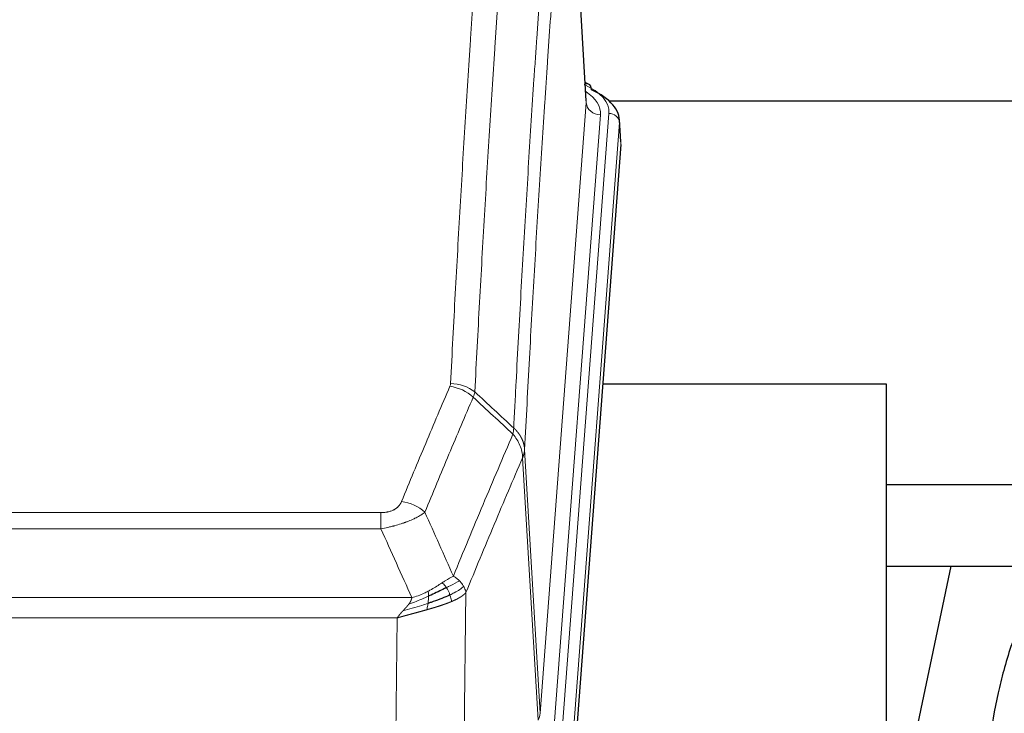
# Model space of a CAD drawing. Header units: inches. Extents: x 0 to 23760, y -13 to 16800.
# Tile 92 of 223: x 3918 to 4197, y 14300 to 14497. Entities that reach past the tile are written whole.
import ezdxf

# ---------------------------------------------------------------- set-up
doc = ezdxf.new("R2010")
doc.units = ezdxf.units.IN
doc.layers.add('254', color=7, linetype='Continuous', true_color=0xffffff)

msp = doc.modelspace()

# ---------------------------------------------------------------- linework, layer by layer
at = {"layer": '254', "color": 2, "linetype": 'Continuous', "lineweight": 25}
for p, q in [((4078.507, 14473.777), (4073.256, 14560.414)), ((4079.139, 14478.484), (4078.195, 14478.92)), ((4224.236, 14473.651), (4085.049, 14473.651)), ((4088.267, 14462.144), (4087.886, 14468.427)), ((4088.261, 14461.361), (4075.143, 14287.907)), ((4163.399, 14393.597), (4083.13, 14393.597)), ((4163.399, 14204.795), (4163.399, 14393.597)), ((4224.236, 14365.047), (4163.395, 14365.047)), ((4181.625, 14342.108), (4163.399, 14255.622)), ((4163.402, 14342.109), (4233.835, 14342.109))]:
    msp.add_line(p, q, dxfattribs=at)
at = {"layer": '254', "color": 110, "linetype": 'Continuous', "lineweight": 13}
for p, q in [((4078.502, 14473.202), (4073.255, 14559.791)), ((4065.436, 14300.429), (4078.502, 14473.202)), ((4082.494, 14469.775), (4069.428, 14297.002)), ((4071.775, 14296.85), (4084.886, 14470.21)), ((4087.88, 14467.64), (4074.769, 14294.28)), ((4088.261, 14461.361), (4087.88, 14467.64)), ((4061.059, 14375.105), (4065.436, 14300.429)), ((4064.855, 14298.52), (4060.503, 14372.772)), ((3815.067, 14357.224), (4020.41, 14357.224)), ((4020.41, 14352.661), (4020.41, 14357.224)), ((4020.41, 14352.661), (3815.067, 14352.661)), ((4044.461, 14334.627), (4043.503, 14258.977)), ((3806.336, 14333.181), (4029.141, 14333.181)), ((4025.029, 14327.437), (3810.449, 14327.437)), ((4024.06, 14250.942), (4025.029, 14327.437))]:
    msp.add_line(p, q, dxfattribs=at)
for centre, major_axis, ratio, start_param, end_param in [((4060.867, 14470.584), (24.034, 0.016), 0.461198, 6.2480186, 7.0671317), ((4077.881, 14475.761), (1.258, 2.724), 0.6272114, 6.2831797, 6.7581181), ((4058.475, 14470.149), (24.034, 0.016), 0.461198, 6.2480186, 6.8801307), ((4082.494, 14473.323), (3.989, -0.302), 0.8864705, 3.2608937, 4.7793301), ((4084.886, 14467.549), (2.991, -0.226), 0.8864705, 0.119301, 1.6377375), ((4039.918, 14384.685), (-9.188, 3.948), 0.8056434, 4.2999866, 5.045624), ((4040.106, 14385.476), (-9.987, 0.512), 0.8285973, 3.9974013, 4.7548106), ((4026.257, 14352.223), (9.245, -3.812), 0.7933159, 1.14397, 1.886928), ((4045.41, 14300.941), (-20.038, 0.241), 0.4621297, 2.903225, 3.1123764)]:
    msp.add_ellipse(centre, major_axis=major_axis, ratio=ratio, start_param=start_param, end_param=end_param, dxfattribs=at)
at = {"layer": '254', "color": 2, "linetype": 'Continuous', "lineweight": 25}
for centre, major_axis, ratio, start_param, end_param in [((4077.881, 14475.761), (1.258, 2.724), 0.6272114, 5.3993548, 6.2831797), ((4060.867, 14467.923), (27.03, 0.194), 0.4633579, 6.2451225, 7.0642357)]:
    msp.add_ellipse(centre, major_axis=major_axis, ratio=ratio, start_param=start_param, end_param=end_param, dxfattribs=at)
at = {"layer": '254', "color": 110, "linetype": 'Continuous', "lineweight": 13}
for points, knots in [([(4040.106, 14393.766), (4040.543, 14402.344), (4041.434, 14419.263), (4042.354, 14435.705), (4043.056, 14447.858), (4043.292, 14451.879), (4043.768, 14459.862), (4044.008, 14463.824), (4044.733, 14475.619), (4045.225, 14483.36), (4045.848, 14492.885), (4045.973, 14494.782), (4046.225, 14498.56), (4046.603, 14504.205), (4046.985, 14509.779), (4047.756, 14520.833), (4048.798, 14535.323), (4050.406, 14556.307), (4051.507, 14569.797), (4052.064, 14576.417)], [0, 0, 0, 0, 0.125, 0.25, 0.25, 0.3125, 0.3125, 0.375, 0.375, 0.5, 0.5, 0.53125, 0.53125, 0.5625, 0.625, 0.625, 0.75, 0.875, 1, 1, 1, 1]), ([(4058.947, 14573.828), (4058.389, 14567.215), (4057.287, 14553.741), (4055.677, 14532.78), (4054.634, 14518.308), (4053.862, 14507.266), (4053.479, 14501.699), (4053.1, 14496.061), (4052.849, 14492.287), (4052.723, 14490.392), (4052.099, 14480.879), (4051.607, 14473.146), (4050.881, 14461.365), (4050.641, 14457.408), (4050.164, 14449.434), (4049.928, 14445.418), (4049.225, 14433.279), (4048.303, 14416.857), (4047.412, 14399.958), (4046.973, 14391.389)], [0, 0, 0, 0, 0.125, 0.25, 0.375, 0.375, 0.4375, 0.46875, 0.46875, 0.5, 0.5, 0.625, 0.625, 0.6875, 0.6875, 0.75, 0.75, 0.875, 1, 1, 1, 1]), ([(4057.97, 14381.167), (4058.026, 14382.257), (4058.082, 14383.346), (4058.194, 14385.519), (4058.362, 14388.772), (4058.758, 14396.322), (4059.101, 14402.723), (4059.795, 14415.433), (4060.735, 14432.131), (4062.193, 14456.432), (4063.198, 14472.136), (4063.772, 14480.83), (4063.835, 14481.794), (4063.963, 14483.719), (4064.156, 14486.599), (4064.607, 14493.277), (4064.999, 14498.93), (4065.327, 14503.6), (4065.393, 14504.533), (4065.525, 14506.393), (4065.723, 14509.177), (4066.189, 14515.63), (4066.591, 14521.089), (4067.403, 14531.908), (4068.5, 14546.073), (4069.628, 14559.716), (4070.199, 14566.407)], [0, 0, 0, 0, 0.015625, 0.015625, 0.03125, 0.0625, 0.125, 0.125, 0.25, 0.375, 0.5, 0.5, 0.515625, 0.515625, 0.53125, 0.5625, 0.625, 0.625, 0.640625, 0.640625, 0.65625, 0.6875, 0.75, 0.75, 0.875, 1, 1, 1, 1]), ([(4073.255, 14559.791), (4072.685, 14553.119), (4071.56, 14539.513), (4070.466, 14525.388), (4069.657, 14514.6), (4069.255, 14509.157), (4068.791, 14502.723), (4068.594, 14499.947), (4068.462, 14498.092), (4068.396, 14497.162), (4068.069, 14492.506), (4067.678, 14486.87), (4067.228, 14480.211), (4067.036, 14477.339), (4066.908, 14475.421), (4066.845, 14474.46), (4066.272, 14465.792), (4065.271, 14450.135), (4063.816, 14425.908), (4062.41, 14400.94), (4061.504, 14383.8), (4061.059, 14375.105)], [0, 0, 0, 0, 0.125, 0.25, 0.25, 0.3125, 0.34375, 0.359375, 0.359375, 0.375, 0.375, 0.4375, 0.46875, 0.484375, 0.484375, 0.5, 0.5, 0.625, 0.75, 0.875, 1, 1, 1, 1]), ([(4026.257, 14360.379), (4027.391, 14363.14), (4028.526, 14365.89), (4030.799, 14371.368), (4031.936, 14374.095), (4035.351, 14382.243), (4037.633, 14387.63), (4039.918, 14392.971)], [0, 0, 0, 0, 0.25, 0.25, 0.5, 0.5, 1, 1, 1, 1]), ([(4040.106, 14393.766), (4040.099, 14393.631), (4040.08, 14393.498), (4040.018, 14393.233), (4039.974, 14393.102), (4039.918, 14392.971)], [0, 0, 0, 0, 0.5, 0.5, 1, 1, 1, 1]), ([(4046.515, 14389.884), (4044.226, 14384.548), (4041.942, 14379.166), (4038.523, 14371.025), (4037.384, 14368.3), (4035.109, 14362.827), (4033.972, 14360.08), (4032.837, 14357.321)], [0, 0, 0, 0, 0.5, 0.5, 0.75, 0.75, 1, 1, 1, 1]), ([(4040.904, 14339.273), (4042.302, 14342.688), (4043.701, 14346.086), (4046.504, 14352.847), (4047.907, 14356.211), (4052.12, 14366.251), (4054.936, 14372.875), (4057.758, 14379.43)], [0, 0, 0, 0, 0.25, 0.25, 0.5, 0.5, 1, 1, 1, 1]), ([(4057.97, 14381.167), (4057.949, 14380.904), (4057.934, 14380.616), (4057.876, 14380.026), (4057.833, 14379.724), (4057.758, 14379.43)], [0, 0, 0, 0, 0.5, 0.5, 1, 1, 1, 1]), ([(4057.758, 14379.43), (4058.167, 14378.947), (4058.54, 14378.436), (4059.198, 14377.373), (4059.483, 14376.82), (4059.955, 14375.688), (4060.141, 14375.109), (4060.404, 14373.943), (4060.482, 14373.355), (4060.503, 14372.772)], [0, 0, 0, 0, 0.25, 0.25, 0.5, 0.5, 0.75, 0.75, 1, 1, 1, 1]), ([(4057.97, 14381.167), (4057.983, 14381.156), (4058.008, 14381.133), (4058.046, 14381.099), (4058.084, 14381.064), (4058.122, 14381.028), (4058.161, 14380.992), (4058.199, 14380.956), (4058.238, 14380.919), (4058.276, 14380.882), (4058.315, 14380.844), (4058.354, 14380.806), (4058.393, 14380.767), (4058.432, 14380.728), (4058.471, 14380.689), (4058.51, 14380.648), (4058.549, 14380.608), (4058.588, 14380.567), (4058.627, 14380.525), (4058.666, 14380.483), (4058.705, 14380.441), (4058.745, 14380.398), (4058.784, 14380.354), (4058.823, 14380.31), (4058.862, 14380.265), (4058.902, 14380.22), (4058.941, 14380.175), (4058.98, 14380.129), (4059.019, 14380.082), (4059.058, 14380.035), (4059.097, 14379.987), (4059.136, 14379.939), (4059.174, 14379.89), (4059.213, 14379.841), (4059.252, 14379.791), (4059.29, 14379.741), (4059.329, 14379.69), (4059.367, 14379.638), (4059.405, 14379.586), (4059.443, 14379.534), (4059.481, 14379.481), (4059.518, 14379.427), (4059.556, 14379.373), (4059.593, 14379.318), (4059.63, 14379.263), (4059.667, 14379.207), (4059.704, 14379.151), (4059.74, 14379.094), (4059.777, 14379.037), (4059.813, 14378.979), (4059.848, 14378.92), (4059.884, 14378.861), (4059.919, 14378.801), (4059.954, 14378.741), (4059.988, 14378.68), (4060.023, 14378.619), (4060.057, 14378.557), (4060.09, 14378.494), (4060.123, 14378.431), (4060.159, 14378.363), (4060.196, 14378.29), (4060.234, 14378.212), (4060.271, 14378.134), (4060.308, 14378.056), (4060.344, 14377.977), (4060.379, 14377.898), (4060.413, 14377.819), (4060.447, 14377.74), (4060.479, 14377.66), (4060.511, 14377.58), (4060.542, 14377.5), (4060.572, 14377.42), (4060.601, 14377.339), (4060.629, 14377.258), (4060.657, 14377.177), (4060.684, 14377.096), (4060.709, 14377.015), (4060.734, 14376.933), (4060.758, 14376.852), (4060.781, 14376.77), (4060.804, 14376.688), (4060.825, 14376.605), (4060.846, 14376.523), (4060.865, 14376.44), (4060.884, 14376.358), (4060.902, 14376.275), (4060.919, 14376.192), (4060.935, 14376.109), (4060.95, 14376.026), (4060.965, 14375.942), (4060.978, 14375.859), (4060.991, 14375.776), (4061.003, 14375.692), (4061.013, 14375.608), (4061.023, 14375.525), (4061.032, 14375.441), (4061.041, 14375.357), (4061.048, 14375.273), (4061.054, 14375.189), (4061.058, 14375.133), (4061.059, 14375.105)], [0, 0, 0, 0, 0.0069372, 0.0139334, 0.0209887, 0.028103, 0.0352764, 0.0425088, 0.0498003, 0.0571509, 0.0645605, 0.0720292, 0.0795569, 0.0871437, 0.0947896, 0.1024945, 0.1102584, 0.1180815, 0.1259636, 0.1339048, 0.141905, 0.1499643, 0.1580827, 0.1662601, 0.1744966, 0.1827922, 0.1911468, 0.1995605, 0.2080333, 0.2165651, 0.225156, 0.233806, 0.2425151, 0.2512832, 0.2601104, 0.2689967, 0.277942, 0.2869465, 0.29601, 0.3051325, 0.3143142, 0.3235549, 0.3328547, 0.3422136, 0.3516315, 0.3611085, 0.3706446, 0.3802398, 0.3898941, 0.3996074, 0.4093798, 0.4192113, 0.4291019, 0.4390515, 0.4490602, 0.459128, 0.4692549, 0.4794409, 0.4896859, 0.4999901, 0.5124905, 0.524991, 0.5374914, 0.5499918, 0.5624922, 0.5749926, 0.587493, 0.5999934, 0.6124937, 0.6249941, 0.6374944, 0.6499948, 0.6624951, 0.6749954, 0.6874957, 0.699996, 0.7124963, 0.7249966, 0.7374968, 0.7499971, 0.7624973, 0.7749976, 0.7874978, 0.799998, 0.8124982, 0.8249984, 0.8374986, 0.8499988, 0.8624989, 0.8749991, 0.8874992, 0.8999993, 0.9124995, 0.9249996, 0.9374997, 0.9499998, 0.9624998, 0.9749999, 0.9875, 1, 1, 1, 1]), ([(4061.059, 14375.105), (4061.059, 14375.098), (4061.058, 14375.072), (4061.054, 14375.016), (4061.047, 14374.924), (4061.036, 14374.797), (4061.017, 14374.635), (4060.988, 14374.438), (4060.947, 14374.206), (4060.903, 14374.006), (4060.864, 14373.853), (4060.839, 14373.757), (4060.813, 14373.663), (4060.786, 14373.571), (4060.758, 14373.482), (4060.731, 14373.394), (4060.702, 14373.309), (4060.674, 14373.226), (4060.646, 14373.145), (4060.617, 14373.066), (4060.588, 14372.99), (4060.56, 14372.915), (4060.532, 14372.843), (4060.513, 14372.795), (4060.503, 14372.772)], [0, 0, 0, 0, 0.0092499, 0.0337179, 0.073404, 0.128308, 0.1984299, 0.2837694, 0.3843264, 0.5001005, 0.5424888, 0.5838484, 0.6241794, 0.6634821, 0.7017567, 0.7390032, 0.7752221, 0.8104134, 0.8445775, 0.8777146, 0.909825, 0.9409091, 0.9709673, 1, 1, 1, 1]), ([(4060.503, 14372.772), (4057.817, 14366.539), (4055.138, 14360.244), (4051.127, 14350.708), (4049.791, 14347.513), (4047.124, 14341.093), (4045.791, 14337.868), (4044.461, 14334.627)], [0, 0, 0, 0, 0.5, 0.5, 0.75, 0.75, 1, 1, 1, 1]), ([(4026.257, 14360.379), (4026.236, 14360.327), (4026.214, 14360.276), (4026.168, 14360.175), (4026.144, 14360.124), (4026.068, 14359.972), (4026.014, 14359.873), (4025.896, 14359.675), (4025.832, 14359.577), (4025.696, 14359.384), (4025.623, 14359.289), (4025.465, 14359.101), (4025.381, 14359.009), (4025.246, 14358.872), (4025.199, 14358.827), (4025.103, 14358.738), (4025.053, 14358.693), (4024.899, 14358.562), (4024.791, 14358.478), (4024.563, 14358.314), (4024.444, 14358.236), (4024.254, 14358.123), (4024.157, 14358.068), (4024.056, 14358.014), (4023.988, 14357.979), (4023.953, 14357.962), (4023.779, 14357.876), (4023.634, 14357.812), (4023.187, 14357.635), (4022.871, 14357.536), (4022.45, 14357.437), (4022.365, 14357.418), (4022.192, 14357.383), (4022.105, 14357.367), (4021.844, 14357.323), (4021.668, 14357.299), (4021.313, 14357.261), (4021.134, 14357.247), (4020.774, 14357.229), (4020.593, 14357.224), (4020.41, 14357.224)], [0, 0, 0, 0, 0.03125, 0.03125, 0.0625, 0.0625, 0.125, 0.125, 0.1875, 0.1875, 0.25, 0.25, 0.3125, 0.3125, 0.34375, 0.34375, 0.375, 0.375, 0.4375, 0.4375, 0.5, 0.5, 0.53125, 0.546875, 0.546875, 0.5625, 0.5625, 0.625, 0.625, 0.75, 0.75, 0.78125, 0.78125, 0.8125, 0.8125, 0.875, 0.875, 0.9375, 0.9375, 1, 1, 1, 1]), ([(4032.837, 14357.321), (4032.539, 14357.088), (4032.213, 14356.857), (4031.5, 14356.4), (4031.114, 14356.173), (4030.485, 14355.837), (4030.213, 14355.697), (4029.928, 14355.559), (4029.813, 14355.503), (4029.755, 14355.476), (4029.579, 14355.393), (4029.461, 14355.339), (4028.858, 14355.068), (4028.349, 14354.857), (4027.677, 14354.601), (4027.541, 14354.55), (4027.334, 14354.475), (4027.264, 14354.45), (4027.125, 14354.4), (4027.054, 14354.375), (4026.702, 14354.252), (4026.415, 14354.156), (4025.539, 14353.876), (4024.934, 14353.698), (4024.231, 14353.509), (4024.152, 14353.488), (4023.995, 14353.446), (4023.915, 14353.426), (4023.677, 14353.365), (4023.518, 14353.325), (4023.038, 14353.207), (4022.716, 14353.132), (4021.741, 14352.915), (4021.08, 14352.782), (4020.41, 14352.661)], [0, 0, 0, 0, 0.125, 0.125, 0.25, 0.25, 0.3125, 0.328125, 0.328125, 0.34375, 0.34375, 0.375, 0.375, 0.5, 0.5, 0.53125, 0.53125, 0.546875, 0.546875, 0.5625, 0.5625, 0.625, 0.625, 0.75, 0.75, 0.765625, 0.765625, 0.78125, 0.78125, 0.8125, 0.8125, 0.875, 0.875, 1, 1, 1, 1]), ([(4037.729, 14337.378), (4037.579, 14337.281), (4037.428, 14337.183), (4036.813, 14336.785), (4036.334, 14336.478), (4035.34, 14335.864), (4034.825, 14335.558), (4034.118, 14335.163), (4033.94, 14335.066), (4033.759, 14334.97)], [0, 0, 0, 0, 0.125, 0.125, 0.5, 0.5, 0.875, 0.875, 1, 1, 1, 1]), ([(4040.904, 14339.273), (4040.211, 14338.946), (4039.445, 14338.48), (4038.318, 14337.76), (4038.028, 14337.572), (4037.729, 14337.378)], [0, 0, 0, 0, 0.75, 0.75, 1, 1, 1, 1]), ([(4038.953, 14335.998), (4038.854, 14336.153), (4038.753, 14336.3), (4038.496, 14336.644), (4038.339, 14336.828), (4038.028, 14337.144), (4037.875, 14337.276), (4037.729, 14337.378)], [0, 0, 0, 0, 0.25, 0.25, 0.625, 0.625, 1, 1, 1, 1]), ([(4042.611, 14337.928), (4041.913, 14337.546), (4041.042, 14337.073), (4039.681, 14336.368), (4039.324, 14336.185), (4038.953, 14335.998)], [0, 0, 0, 0, 0.75, 0.75, 1, 1, 1, 1]), ([(4042.611, 14337.928), (4042.488, 14338.052), (4042.36, 14338.173), (4042.028, 14338.469), (4041.817, 14338.64), (4041.376, 14338.968), (4041.145, 14339.125), (4040.904, 14339.273)], [0, 0, 0, 0, 0.25, 0.25, 0.625, 0.625, 1, 1, 1, 1]), ([(4043.822, 14336.34), (4043.783, 14336.41), (4043.742, 14336.479), (4043.575, 14336.755), (4043.436, 14336.958), (4043.132, 14337.357), (4042.968, 14337.552), (4042.733, 14337.804), (4042.673, 14337.866), (4042.611, 14337.928)], [0, 0, 0, 0, 0.125, 0.125, 0.5, 0.5, 0.875, 0.875, 1, 1, 1, 1]), ([(4033.759, 14334.97), (4033.399, 14334.778), (4033.032, 14334.593), (4031.538, 14333.889), (4030.362, 14333.447), (4029.141, 14333.181)], [0, 0, 0, 0, 0.25, 0.25, 1, 1, 1, 1]), ([(4033.91, 14333.601), (4033.911, 14333.756), (4033.91, 14333.903), (4033.896, 14334.247), (4033.88, 14334.43), (4033.832, 14334.743), (4033.8, 14334.872), (4033.759, 14334.97)], [0, 0, 0, 0, 0.25, 0.25, 0.625, 0.625, 1, 1, 1, 1]), ([(4039.939, 14333.925), (4039.908, 14334.013), (4039.876, 14334.102), (4039.741, 14334.459), (4039.628, 14334.73), (4039.379, 14335.258), (4039.243, 14335.516), (4039.051, 14335.84), (4039.002, 14335.92), (4038.953, 14335.998)], [0, 0, 0, 0, 0.125, 0.125, 0.5, 0.5, 0.875, 0.875, 1, 1, 1, 1]), ([(4043.822, 14336.34), (4043.209, 14335.756), (4042.313, 14335.148), (4040.784, 14334.332), (4040.374, 14334.128), (4039.939, 14333.925)], [0, 0, 0, 0, 0.75, 0.75, 1, 1, 1, 1]), ([(4044.461, 14334.627), (4044.455, 14334.62), (4044.443, 14334.606), (4044.425, 14334.584), (4044.407, 14334.563), (4044.388, 14334.541), (4044.37, 14334.52), (4044.351, 14334.499), (4044.332, 14334.478), (4044.313, 14334.457), (4044.293, 14334.436), (4044.274, 14334.415), (4044.254, 14334.395), (4044.235, 14334.374), (4044.215, 14334.353), (4044.195, 14334.333), (4044.174, 14334.313), (4044.154, 14334.292), (4044.133, 14334.272), (4044.113, 14334.252), (4044.092, 14334.232), (4044.071, 14334.212), (4044.05, 14334.192), (4044.029, 14334.172), (4044.007, 14334.153), (4043.986, 14334.133), (4043.964, 14334.114), (4043.943, 14334.094), (4043.921, 14334.075), (4043.899, 14334.056), (4043.877, 14334.036), (4043.854, 14334.017), (4043.832, 14333.998), (4043.81, 14333.98), (4043.787, 14333.961), (4043.764, 14333.942), (4043.742, 14333.923), (4043.719, 14333.905), (4043.696, 14333.886), (4043.673, 14333.868), (4043.65, 14333.85), (4043.627, 14333.831), (4043.603, 14333.813), (4043.58, 14333.795), (4043.556, 14333.777), (4043.533, 14333.759), (4043.509, 14333.742), (4043.486, 14333.724), (4043.462, 14333.706), (4043.438, 14333.689), (4043.414, 14333.671), (4043.39, 14333.654), (4043.366, 14333.636), (4043.342, 14333.619), (4043.318, 14333.602), (4043.293, 14333.585), (4043.269, 14333.568), (4043.245, 14333.551), (4043.22, 14333.534), (4043.196, 14333.518), (4043.171, 14333.501), (4043.147, 14333.485), (4043.122, 14333.468), (4043.098, 14333.452), (4043.073, 14333.435), (4043.048, 14333.419), (4043.023, 14333.403), (4042.999, 14333.387), (4042.974, 14333.371), (4042.949, 14333.355), (4042.924, 14333.339), (4042.899, 14333.324), (4042.874, 14333.308), (4042.849, 14333.292), (4042.824, 14333.277), (4042.799, 14333.262), (4042.774, 14333.246), (4042.749, 14333.231), (4042.724, 14333.216), (4042.699, 14333.201), (4042.674, 14333.186), (4042.649, 14333.171), (4042.624, 14333.156), (4042.599, 14333.141), (4042.574, 14333.127), (4042.549, 14333.112), (4042.524, 14333.097), (4042.499, 14333.083), (4042.473, 14333.069), (4042.448, 14333.054), (4042.423, 14333.04), (4042.398, 14333.026), (4042.373, 14333.012), (4042.348, 14332.998), (4042.323, 14332.984), (4042.298, 14332.97), (4042.273, 14332.957), (4042.248, 14332.943), (4042.223, 14332.929), (4042.199, 14332.916), (4042.174, 14332.902), (4042.149, 14332.889), (4042.124, 14332.876), (4042.099, 14332.863), (4042.074, 14332.849), (4042.05, 14332.836), (4042.025, 14332.823), (4042, 14332.81), (4041.976, 14332.798), (4041.951, 14332.785), (4041.927, 14332.772), (4041.902, 14332.76), (4041.878, 14332.747), (4041.853, 14332.735), (4041.829, 14332.722), (4041.805, 14332.71), (4041.78, 14332.698), (4041.756, 14332.686), (4041.732, 14332.674), (4041.708, 14332.662), (4041.684, 14332.65), (4041.66, 14332.638), (4041.636, 14332.626), (4041.612, 14332.614), (4041.588, 14332.603), (4041.565, 14332.591), (4041.541, 14332.58), (4041.517, 14332.568), (4041.494, 14332.557), (4041.47, 14332.546), (4041.447, 14332.535), (4041.424, 14332.523), (4041.4, 14332.512), (4041.377, 14332.501), (4041.354, 14332.49), (4041.331, 14332.48), (4041.308, 14332.469), (4041.285, 14332.458), (4041.263, 14332.448), (4041.24, 14332.437), (4041.217, 14332.427), (4041.195, 14332.416), (4041.172, 14332.406), (4041.15, 14332.396), (4041.128, 14332.385), (4041.105, 14332.375), (4041.083, 14332.365), (4041.061, 14332.355), (4041.039, 14332.345), (4041.017, 14332.335), (4040.996, 14332.326), (4040.974, 14332.316), (4040.952, 14332.306), (4040.931, 14332.297), (4040.91, 14332.287), (4040.888, 14332.278), (4040.867, 14332.268), (4040.846, 14332.259), (4040.825, 14332.25), (4040.804, 14332.241), (4040.784, 14332.231), (4040.763, 14332.222), (4040.742, 14332.213), (4040.722, 14332.205), (4040.702, 14332.196), (4040.681, 14332.187), (4040.661, 14332.178), (4040.641, 14332.17), (4040.621, 14332.161), (4040.602, 14332.152), (4040.582, 14332.144), (4040.562, 14332.136), (4040.543, 14332.127), (4040.524, 14332.119), (4040.505, 14332.111), (4040.486, 14332.103), (4040.467, 14332.095), (4040.448, 14332.087), (4040.435, 14332.081), (4040.429, 14332.079)], [0, 0, 0, 0, 0.0080212, 0.0160154, 0.0239827, 0.0319231, 0.0398365, 0.0477229, 0.0555824, 0.0634149, 0.0712205, 0.0789992, 0.0867509, 0.0944756, 0.1021734, 0.1098443, 0.1174881, 0.1251051, 0.1326951, 0.1402581, 0.1477942, 0.1553034, 0.1627856, 0.1702408, 0.1776691, 0.1850704, 0.1924448, 0.1997923, 0.2071128, 0.2144063, 0.2216729, 0.2289126, 0.2361253, 0.243311, 0.2504698, 0.2576016, 0.2647065, 0.2717845, 0.2788355, 0.2858595, 0.2928566, 0.2998268, 0.30677, 0.3136862, 0.3205755, 0.3274379, 0.3342733, 0.3410817, 0.3478632, 0.3546178, 0.3613454, 0.3680461, 0.3747198, 0.3813665, 0.3879863, 0.3945792, 0.4011451, 0.4076841, 0.4141961, 0.4206811, 0.4271393, 0.4335704, 0.4399746, 0.4463519, 0.4527022, 0.4590256, 0.465322, 0.4715915, 0.477834, 0.4840496, 0.4902382, 0.4963999, 0.5025346, 0.5086424, 0.5147232, 0.5207771, 0.526804, 0.532804, 0.5387771, 0.5447232, 0.5506423, 0.5565345, 0.5623997, 0.568238, 0.5740494, 0.5798338, 0.5855912, 0.5913217, 0.5970253, 0.6027019, 0.6083515, 0.6139742, 0.61957, 0.6251388, 0.6306807, 0.6361956, 0.6416836, 0.6471446, 0.6525787, 0.6579858, 0.663366, 0.6687192, 0.6740455, 0.6793448, 0.6846172, 0.6898627, 0.6950812, 0.7002727, 0.7054373, 0.710575, 0.7156857, 0.7207694, 0.7258262, 0.7308561, 0.735859, 0.740835, 0.745784, 0.7507061, 0.7556012, 0.7604694, 0.7653107, 0.7701249, 0.7749123, 0.7796727, 0.7844061, 0.7891127, 0.7937922, 0.7984448, 0.8030705, 0.8076692, 0.812241, 0.8167858, 0.8213037, 0.8257947, 0.8302587, 0.8346957, 0.8391058, 0.843489, 0.8478452, 0.8521745, 0.8564768, 0.8607522, 0.8650006, 0.8692221, 0.8734166, 0.8775842, 0.8817249, 0.8858386, 0.8899254, 0.8939852, 0.8980181, 0.902024, 0.906003, 0.909955, 0.9138802, 0.9177783, 0.9216495, 0.9254938, 0.9293111, 0.9331015, 0.936865, 0.9406015, 0.944311, 0.9479937, 0.9516493, 0.9552781, 0.9588799, 0.9624547, 0.9660026, 0.9695236, 0.9730176, 0.9764847, 0.9799249, 0.9833381, 0.9867243, 0.9900837, 0.993416, 0.9967215, 1, 1, 1, 1]), ([(4044.461, 14334.627), (4044.376, 14335.06), (4044.234, 14335.494), (4043.971, 14336.06), (4043.899, 14336.201), (4043.822, 14336.34)], [0, 0, 0, 0, 0.75, 0.75, 1, 1, 1, 1]), ([(4033.91, 14333.601), (4033.452, 14333.396), (4032.988, 14333.193), (4031.118, 14332.388), (4029.681, 14331.805), (4028.271, 14331.283)], [0, 0, 0, 0, 0.25, 0.25, 1, 1, 1, 1]), ([(4028.271, 14331.283), (4028.279, 14331.293), (4028.295, 14331.315), (4028.318, 14331.347), (4028.342, 14331.378), (4028.365, 14331.41), (4028.387, 14331.442), (4028.409, 14331.473), (4028.431, 14331.505), (4028.453, 14331.536), (4028.474, 14331.567), (4028.495, 14331.599), (4028.516, 14331.63), (4028.536, 14331.661), (4028.556, 14331.691), (4028.576, 14331.722), (4028.595, 14331.753), (4028.614, 14331.783), (4028.633, 14331.814), (4028.651, 14331.844), (4028.669, 14331.874), (4028.687, 14331.905), (4028.704, 14331.935), (4028.721, 14331.965), (4028.738, 14331.994), (4028.754, 14332.024), (4028.77, 14332.054), (4028.786, 14332.083), (4028.801, 14332.113), (4028.816, 14332.142), (4028.831, 14332.171), (4028.845, 14332.201), (4028.859, 14332.23), (4028.873, 14332.259), (4028.886, 14332.287), (4028.9, 14332.316), (4028.912, 14332.345), (4028.925, 14332.373), (4028.937, 14332.402), (4028.948, 14332.43), (4028.96, 14332.458), (4028.971, 14332.486), (4028.981, 14332.514), (4028.992, 14332.542), (4029.002, 14332.57), (4029.012, 14332.598), (4029.021, 14332.625), (4029.03, 14332.653), (4029.039, 14332.68), (4029.047, 14332.708), (4029.055, 14332.735), (4029.063, 14332.762), (4029.07, 14332.789), (4029.077, 14332.816), (4029.084, 14332.842), (4029.091, 14332.869), (4029.097, 14332.896), (4029.102, 14332.922), (4029.108, 14332.949), (4029.113, 14332.975), (4029.118, 14333.001), (4029.122, 14333.027), (4029.126, 14333.053), (4029.13, 14333.079), (4029.133, 14333.105), (4029.136, 14333.13), (4029.139, 14333.156), (4029.141, 14333.173), (4029.141, 14333.181)], [0, 0, 0, 0, 0.0185022, 0.0368847, 0.0551481, 0.073293, 0.0913199, 0.1092294, 0.1270222, 0.1446988, 0.1622598, 0.1797059, 0.1970378, 0.2142561, 0.2313614, 0.2483544, 0.265236, 0.2820066, 0.2986672, 0.3152184, 0.331661, 0.3479958, 0.3642235, 0.380345, 0.3963611, 0.4122725, 0.4280803, 0.4437851, 0.459388, 0.4748898, 0.4902915, 0.5055939, 0.5207981, 0.535905, 0.5509156, 0.565831, 0.5806521, 0.5953801, 0.6100159, 0.6245607, 0.6390157, 0.6533819, 0.6676604, 0.6818526, 0.6959596, 0.7099825, 0.7239227, 0.7377815, 0.75156, 0.7652597, 0.7788818, 0.7924277, 0.8058989, 0.8192966, 0.8326224, 0.8458776, 0.8590638, 0.8721825, 0.8852351, 0.8982233, 0.9111485, 0.9240124, 0.9368166, 0.9495628, 0.9622525, 0.9748874, 0.9874694, 1, 1, 1, 1]), ([(4040.429, 14332.079), (4040.414, 14332.073), (4040.385, 14332.06), (4040.341, 14332.042), (4040.296, 14332.023), (4040.252, 14332.005), (4040.207, 14331.986), (4040.163, 14331.968), (4040.118, 14331.949), (4040.073, 14331.931), (4040.028, 14331.913), (4039.983, 14331.894), (4039.938, 14331.876), (4039.893, 14331.858), (4039.848, 14331.84), (4039.802, 14331.822), (4039.757, 14331.804), (4039.711, 14331.786), (4039.665, 14331.768), (4039.619, 14331.75), (4039.574, 14331.732), (4039.528, 14331.714), (4039.482, 14331.696), (4039.435, 14331.678), (4039.389, 14331.661), (4039.343, 14331.643), (4039.296, 14331.625), (4039.25, 14331.608), (4039.203, 14331.59), (4039.157, 14331.573), (4039.11, 14331.555), (4039.063, 14331.538), (4039.017, 14331.52), (4038.97, 14331.503), (4038.923, 14331.485), (4038.876, 14331.468), (4038.828, 14331.451), (4038.781, 14331.434), (4038.734, 14331.416), (4038.687, 14331.399), (4038.639, 14331.382), (4038.592, 14331.365), (4038.544, 14331.348), (4038.497, 14331.331), (4038.449, 14331.314), (4038.401, 14331.297), (4038.354, 14331.28), (4038.306, 14331.263), (4038.258, 14331.246), (4038.21, 14331.23), (4038.162, 14331.213), (4038.114, 14331.196), (4038.066, 14331.179), (4038.018, 14331.163), (4037.97, 14331.146), (4037.922, 14331.13), (4037.873, 14331.113), (4037.825, 14331.097), (4037.777, 14331.08), (4037.728, 14331.064), (4037.68, 14331.047), (4037.632, 14331.031), (4037.583, 14331.015), (4037.534, 14330.998), (4037.486, 14330.982), (4037.437, 14330.966), (4037.389, 14330.95), (4037.34, 14330.934), (4037.291, 14330.918), (4037.243, 14330.901), (4037.194, 14330.885), (4037.145, 14330.869), (4037.096, 14330.853), (4037.047, 14330.838), (4036.998, 14330.822), (4036.95, 14330.806), (4036.901, 14330.79), (4036.852, 14330.774), (4036.803, 14330.758), (4036.754, 14330.743), (4036.705, 14330.727), (4036.656, 14330.711), (4036.607, 14330.696), (4036.558, 14330.68), (4036.509, 14330.665), (4036.46, 14330.649), (4036.41, 14330.634), (4036.361, 14330.618), (4036.312, 14330.603), (4036.263, 14330.587), (4036.214, 14330.572), (4036.165, 14330.557), (4036.116, 14330.541), (4036.066, 14330.526), (4036.017, 14330.511), (4035.968, 14330.496), (4035.919, 14330.481), (4035.87, 14330.465), (4035.821, 14330.45), (4035.771, 14330.435), (4035.722, 14330.42), (4035.673, 14330.405), (4035.624, 14330.39), (4035.575, 14330.375), (4035.526, 14330.36), (4035.476, 14330.346), (4035.427, 14330.331), (4035.378, 14330.316), (4035.329, 14330.301), (4035.28, 14330.286), (4035.231, 14330.272), (4035.181, 14330.257), (4035.132, 14330.242), (4035.083, 14330.228), (4035.034, 14330.213), (4034.985, 14330.199), (4034.936, 14330.184), (4034.887, 14330.169), (4034.838, 14330.155), (4034.789, 14330.141), (4034.74, 14330.126), (4034.691, 14330.112), (4034.642, 14330.097), (4034.593, 14330.083), (4034.544, 14330.069), (4034.495, 14330.054), (4034.446, 14330.04), (4034.397, 14330.026), (4034.349, 14330.012), (4034.3, 14329.998), (4034.251, 14329.983), (4034.202, 14329.969), (4034.154, 14329.955), (4034.105, 14329.941), (4034.056, 14329.927), (4034.007, 14329.913), (4033.959, 14329.899), (4033.91, 14329.885), (4033.862, 14329.871), (4033.813, 14329.857), (4033.765, 14329.844), (4033.716, 14329.83), (4033.668, 14329.816), (4033.619, 14329.802), (4033.571, 14329.788), (4033.523, 14329.775), (4033.474, 14329.761), (4033.442, 14329.752), (4033.426, 14329.747)], [0, 0, 0, 0, 0.0076941, 0.0153765, 0.0230472, 0.0307061, 0.0383534, 0.045989, 0.0536129, 0.061225, 0.0688255, 0.0764143, 0.0839914, 0.0915567, 0.0991104, 0.1066524, 0.1141827, 0.1217013, 0.1292082, 0.1367034, 0.1441869, 0.1516588, 0.1591189, 0.1665674, 0.1740041, 0.1814292, 0.1888426, 0.1962444, 0.2036344, 0.2110128, 0.2183794, 0.2257344, 0.2330778, 0.2404094, 0.2477294, 0.2550377, 0.2623343, 0.2696193, 0.2768926, 0.2841542, 0.2914041, 0.2986424, 0.305869, 0.313084, 0.3202872, 0.3274789, 0.3346588, 0.3418271, 0.3489838, 0.3561287, 0.3632621, 0.3703837, 0.3774937, 0.3845921, 0.3916788, 0.3987539, 0.4058173, 0.412869, 0.4199092, 0.4269376, 0.4339544, 0.4409596, 0.4479532, 0.454935, 0.4619053, 0.4688639, 0.4758109, 0.4827462, 0.4896699, 0.496582, 0.5034825, 0.5103713, 0.5172485, 0.524114, 0.5309679, 0.5378102, 0.5446409, 0.55146, 0.5582674, 0.5650632, 0.5718474, 0.57862, 0.5853809, 0.5921303, 0.598868, 0.6055941, 0.6123087, 0.6190116, 0.6257029, 0.6323825, 0.6390506, 0.6457071, 0.652352, 0.6589853, 0.665607, 0.672217, 0.6788155, 0.6854024, 0.6919777, 0.6985414, 0.7050935, 0.7116341, 0.718163, 0.7246804, 0.7311862, 0.7376804, 0.744163, 0.750634, 0.7570935, 0.7635413, 0.7699776, 0.7764024, 0.7828155, 0.7892171, 0.7956072, 0.8019856, 0.8083525, 0.8147079, 0.8210516, 0.8273839, 0.8337045, 0.8400136, 0.8463112, 0.8525972, 0.8588716, 0.8651345, 0.8713859, 0.8776257, 0.8838539, 0.8900706, 0.8962758, 0.9024695, 0.9086516, 0.9148221, 0.9209812, 0.9271287, 0.9332646, 0.9393891, 0.945502, 0.9516034, 0.9576933, 0.9637717, 0.9698385, 0.9758938, 0.9819376, 0.9879699, 0.9939907, 1, 1, 1, 1]), ([(4033.741, 14331.54), (4033.753, 14331.627), (4033.765, 14331.715), (4033.809, 14332.068), (4033.838, 14332.336), (4033.882, 14332.862), (4033.897, 14333.119), (4033.907, 14333.444), (4033.909, 14333.523), (4033.91, 14333.601)], [0, 0, 0, 0, 0.125, 0.125, 0.5, 0.5, 0.875, 0.875, 1, 1, 1, 1]), ([(4040.429, 14332.079), (4040.358, 14332.44), (4040.258, 14332.899), (4040.057, 14333.574), (4040.001, 14333.748), (4039.939, 14333.925)], [0, 0, 0, 0, 0.75, 0.75, 1, 1, 1, 1]), ([(4033.426, 14329.747), (4033.405, 14329.741), (4033.361, 14329.729), (4033.296, 14329.71), (4033.231, 14329.692), (4033.166, 14329.674), (4033.101, 14329.655), (4033.036, 14329.637), (4032.971, 14329.619), (4032.906, 14329.6), (4032.841, 14329.582), (4032.776, 14329.564), (4032.71, 14329.546), (4032.645, 14329.527), (4032.58, 14329.509), (4032.515, 14329.491), (4032.45, 14329.473), (4032.384, 14329.455), (4032.319, 14329.437), (4032.254, 14329.419), (4032.189, 14329.401), (4032.123, 14329.382), (4032.058, 14329.364), (4031.993, 14329.346), (4031.928, 14329.328), (4031.862, 14329.31), (4031.797, 14329.292), (4031.732, 14329.275), (4031.667, 14329.257), (4031.602, 14329.239), (4031.536, 14329.221), (4031.471, 14329.203), (4031.406, 14329.185), (4031.341, 14329.167), (4031.275, 14329.149), (4031.21, 14329.132), (4031.145, 14329.114), (4031.08, 14329.096), (4031.015, 14329.078), (4030.95, 14329.06), (4030.885, 14329.043), (4030.82, 14329.025), (4030.755, 14329.007), (4030.69, 14328.99), (4030.625, 14328.972), (4030.56, 14328.954), (4030.495, 14328.937), (4030.43, 14328.919), (4030.365, 14328.901), (4030.3, 14328.884), (4030.235, 14328.866), (4030.17, 14328.849), (4030.105, 14328.831), (4030.04, 14328.813), (4029.976, 14328.796), (4029.911, 14328.778), (4029.846, 14328.761), (4029.782, 14328.743), (4029.717, 14328.726), (4029.652, 14328.708), (4029.588, 14328.691), (4029.523, 14328.673), (4029.459, 14328.656), (4029.394, 14328.639), (4029.33, 14328.621), (4029.266, 14328.604), (4029.201, 14328.586), (4029.137, 14328.569), (4029.073, 14328.552), (4029.009, 14328.534), (4028.945, 14328.517), (4028.881, 14328.5), (4028.816, 14328.482), (4028.752, 14328.465), (4028.689, 14328.448), (4028.625, 14328.43), (4028.561, 14328.413), (4028.497, 14328.396), (4028.433, 14328.378), (4028.37, 14328.361), (4028.306, 14328.344), (4028.242, 14328.327), (4028.179, 14328.309), (4028.115, 14328.292), (4028.052, 14328.275), (4027.989, 14328.258), (4027.925, 14328.241), (4027.862, 14328.223), (4027.799, 14328.206), (4027.736, 14328.189), (4027.673, 14328.172), (4027.61, 14328.155), (4027.547, 14328.137), (4027.484, 14328.12), (4027.421, 14328.103), (4027.358, 14328.086), (4027.296, 14328.069), (4027.233, 14328.052), (4027.17, 14328.035), (4027.108, 14328.017), (4027.046, 14328), (4026.983, 14327.983), (4026.921, 14327.966), (4026.859, 14327.949), (4026.797, 14327.932), (4026.735, 14327.915), (4026.673, 14327.898), (4026.611, 14327.881), (4026.549, 14327.864), (4026.487, 14327.847), (4026.425, 14327.829), (4026.364, 14327.812), (4026.302, 14327.795), (4026.241, 14327.778), (4026.179, 14327.761), (4026.118, 14327.744), (4026.057, 14327.727), (4025.996, 14327.71), (4025.935, 14327.693), (4025.874, 14327.676), (4025.813, 14327.659), (4025.752, 14327.642), (4025.691, 14327.625), (4025.631, 14327.608), (4025.57, 14327.591), (4025.509, 14327.574), (4025.449, 14327.557), (4025.389, 14327.54), (4025.328, 14327.523), (4025.268, 14327.505), (4025.208, 14327.488), (4025.148, 14327.471), (4025.088, 14327.454), (4025.049, 14327.443), (4025.029, 14327.437)], [0, 0, 0, 0, 0.0081592, 0.0163092, 0.0244501, 0.0325819, 0.0407045, 0.0488181, 0.0569225, 0.0650178, 0.0731041, 0.0811812, 0.0892493, 0.0973083, 0.1053581, 0.113399, 0.1214307, 0.1294534, 0.137467, 0.1454716, 0.1534671, 0.1614536, 0.169431, 0.1773994, 0.1853588, 0.1933091, 0.2012504, 0.2091827, 0.217106, 0.2250203, 0.2329256, 0.2408219, 0.2487092, 0.2565875, 0.2644568, 0.2723172, 0.2801686, 0.288011, 0.2958444, 0.303669, 0.3114845, 0.3192911, 0.3270888, 0.3348775, 0.3426574, 0.3504282, 0.3581902, 0.3659433, 0.3736874, 0.3814227, 0.389149, 0.3968665, 0.4045751, 0.4122748, 0.4199656, 0.4276476, 0.4353206, 0.4429849, 0.4506403, 0.4582868, 0.4659245, 0.4735534, 0.4811734, 0.4887846, 0.496387, 0.5039805, 0.5115653, 0.5191413, 0.5267084, 0.5342668, 0.5418164, 0.5493572, 0.5568893, 0.5644125, 0.5719271, 0.5794328, 0.5869298, 0.5944181, 0.6018976, 0.6093684, 0.6168305, 0.6242839, 0.6317285, 0.6391644, 0.6465917, 0.6540102, 0.6614201, 0.6688212, 0.6762137, 0.6835975, 0.6909727, 0.6983392, 0.705697, 0.7130462, 0.7203868, 0.7277187, 0.735042, 0.7423567, 0.7496628, 0.7569603, 0.7642491, 0.7715294, 0.7788011, 0.7860642, 0.7933187, 0.8005646, 0.807802, 0.8150309, 0.8222512, 0.8294629, 0.8366661, 0.8438608, 0.851047, 0.8582246, 0.8653938, 0.8725544, 0.8797065, 0.8868502, 0.8939854, 0.9011121, 0.9082303, 0.9153401, 0.9224414, 0.9295343, 0.9366187, 0.9436947, 0.9507623, 0.9578214, 0.9648722, 0.9719145, 0.9789485, 0.985974, 0.9929912, 1, 1, 1, 1]), ([(4025.029, 14327.437), (4025.034, 14327.446), (4025.045, 14327.463), (4025.061, 14327.489), (4025.077, 14327.515), (4025.095, 14327.542), (4025.112, 14327.569), (4025.13, 14327.596), (4025.148, 14327.623), (4025.167, 14327.651), (4025.186, 14327.679), (4025.205, 14327.707), (4025.225, 14327.735), (4025.245, 14327.764), (4025.266, 14327.793), (4025.287, 14327.822), (4025.308, 14327.852), (4025.33, 14327.882), (4025.352, 14327.912), (4025.375, 14327.942), (4025.397, 14327.973), (4025.421, 14328.004), (4025.445, 14328.035), (4025.469, 14328.066), (4025.493, 14328.098), (4025.518, 14328.13), (4025.543, 14328.163), (4025.569, 14328.195), (4025.595, 14328.228), (4025.622, 14328.261), (4025.649, 14328.295), (4025.676, 14328.328), (4025.704, 14328.362), (4025.732, 14328.397), (4025.76, 14328.431), (4025.789, 14328.466), (4025.818, 14328.501), (4025.848, 14328.537), (4025.878, 14328.572), (4025.908, 14328.608), (4025.939, 14328.645), (4025.97, 14328.681), (4026.002, 14328.718), (4026.034, 14328.755), (4026.066, 14328.792), (4026.099, 14328.83), (4026.132, 14328.868), (4026.166, 14328.906), (4026.2, 14328.945), (4026.234, 14328.983), (4026.269, 14329.022), (4026.304, 14329.062), (4026.34, 14329.101), (4026.376, 14329.141), (4026.412, 14329.181), (4026.449, 14329.221), (4026.486, 14329.262), (4026.523, 14329.303), (4026.561, 14329.344), (4026.587, 14329.372), (4026.599, 14329.385)], [0, 0, 0, 0, 0.0121901, 0.0245516, 0.0370849, 0.0497905, 0.0626689, 0.0757204, 0.0889455, 0.1023447, 0.1159182, 0.1296666, 0.14359, 0.1576889, 0.1719636, 0.1864145, 0.2010418, 0.2158458, 0.2308268, 0.2459852, 0.261321, 0.2768347, 0.2925265, 0.3083966, 0.3244452, 0.3406727, 0.357079, 0.3736646, 0.3904296, 0.4073742, 0.4244986, 0.4418029, 0.4592875, 0.4769523, 0.4947976, 0.5128236, 0.5310305, 0.5494183, 0.5679872, 0.5867374, 0.605669, 0.6247822, 0.644077, 0.6635537, 0.6832123, 0.7030529, 0.7230758, 0.7432809, 0.7636685, 0.7842385, 0.8049912, 0.8259267, 0.8470449, 0.8683461, 0.8898303, 0.9114976, 0.9333482, 0.955382, 0.9775993, 1, 1, 1, 1]), ([(4033.741, 14331.54), (4033.163, 14331.349), (4032.575, 14331.161), (4030.201, 14330.42), (4028.372, 14329.889), (4026.599, 14329.385)], [0, 0, 0, 0, 0.25, 0.25, 1, 1, 1, 1]), ([(4026.599, 14329.385), (4026.614, 14329.401), (4026.642, 14329.431), (4026.683, 14329.476), (4026.724, 14329.52), (4026.763, 14329.563), (4026.802, 14329.604), (4026.839, 14329.645), (4026.876, 14329.684), (4026.911, 14329.722), (4026.945, 14329.759), (4026.978, 14329.795), (4027.01, 14329.83), (4027.041, 14329.863), (4027.071, 14329.896), (4027.1, 14329.927), (4027.128, 14329.957), (4027.155, 14329.986), (4027.181, 14330.014), (4027.205, 14330.041), (4027.229, 14330.066), (4027.252, 14330.091), (4027.273, 14330.114), (4027.294, 14330.136), (4027.313, 14330.157), (4027.332, 14330.177), (4027.349, 14330.196), (4027.365, 14330.214), (4027.381, 14330.23), (4027.395, 14330.246), (4027.408, 14330.26), (4027.42, 14330.273), (4027.431, 14330.285), (4027.441, 14330.296), (4027.45, 14330.305), (4027.458, 14330.314), (4027.464, 14330.321), (4027.47, 14330.328), (4027.475, 14330.333), (4027.487, 14330.347), (4027.508, 14330.37), (4027.537, 14330.402), (4027.566, 14330.434), (4027.594, 14330.466), (4027.622, 14330.497), (4027.65, 14330.529), (4027.677, 14330.56), (4027.704, 14330.591), (4027.73, 14330.621), (4027.757, 14330.652), (4027.783, 14330.682), (4027.808, 14330.711), (4027.834, 14330.741), (4027.859, 14330.771), (4027.883, 14330.8), (4027.908, 14330.829), (4027.932, 14330.857), (4027.955, 14330.886), (4027.979, 14330.914), (4028.002, 14330.942), (4028.024, 14330.969), (4028.047, 14330.997), (4028.069, 14331.024), (4028.09, 14331.051), (4028.112, 14331.078), (4028.133, 14331.104), (4028.153, 14331.13), (4028.174, 14331.156), (4028.194, 14331.182), (4028.214, 14331.208), (4028.233, 14331.233), (4028.252, 14331.258), (4028.264, 14331.274), (4028.271, 14331.283)], [0, 0, 0, 0, 0.0247661, 0.0489206, 0.0724636, 0.0953949, 0.1177147, 0.1394229, 0.1605195, 0.1810045, 0.2008779, 0.2201398, 0.23879, 0.2568287, 0.2742558, 0.2910713, 0.3072753, 0.3228676, 0.3378484, 0.3522176, 0.3659752, 0.3791212, 0.3916556, 0.4035785, 0.4148897, 0.4255894, 0.4356775, 0.445154, 0.454019, 0.4622723, 0.4699141, 0.4769443, 0.4833629, 0.48917, 0.4943654, 0.4989493, 0.5029216, 0.5062824, 0.5090316, 0.5111692, 0.5284651, 0.5456049, 0.5625886, 0.5794163, 0.5960881, 0.612604, 0.6289642, 0.6451687, 0.6612176, 0.6771111, 0.6928491, 0.7084319, 0.7238594, 0.7391318, 0.7542492, 0.7692118, 0.7840195, 0.7986726, 0.8131712, 0.8275153, 0.8417051, 0.8557408, 0.8696224, 0.8833501, 0.8969241, 0.9103445, 0.9236114, 0.936725, 0.9496856, 0.9624932, 0.975148, 0.9876502, 1, 1, 1, 1]), ([(4033.426, 14329.747), (4033.46, 14329.918), (4033.499, 14330.115), (4033.581, 14330.547), (4033.623, 14330.782), (4033.691, 14331.195), (4033.717, 14331.366), (4033.741, 14331.54)], [0, 0, 0, 0, 0.375, 0.375, 0.75, 0.75, 1, 1, 1, 1])]:
    msp.add_open_spline(points, degree=3, knots=knots, dxfattribs=at)
for points in [[(4046.973, 14391.389), (4046.933, 14391.146), (4046.815, 14390.651), (4046.627, 14390.142), (4046.515, 14389.884)], [(4046.973, 14391.389), (4050.639, 14387.983), (4054.305, 14384.576), (4057.97, 14381.167)], [(4057.758, 14379.43), (4054.011, 14382.916), (4050.263, 14386.401), (4046.515, 14389.884)], [(4032.837, 14357.321), (4035.541, 14351.311), (4038.23, 14345.295), (4040.904, 14339.273)], [(4029.141, 14333.181), (4026.248, 14339.681), (4023.338, 14346.175), (4020.41, 14352.661)]]:
    msp.add_open_spline(points, degree=3, dxfattribs=at)
at = {"layer": '254', "color": 2, "linetype": 'Continuous', "lineweight": 25}
for points, knots in [([(4210.136, 14342.124), (4209.394, 14341.091), (4203.91, 14333.067), (4198.528, 14320.375), (4194.648, 14305.417), (4192.226, 14291.534), (4190.219, 14276.304), (4188.248, 14257.802), (4186.616, 14239.519), (4185.329, 14223.15), (4184.527, 14214.011), (4184.231, 14210.493)], [0, 0, 0, 0, 0.0222318, 0.1727672, 0.2873868, 0.4185998, 0.5679441, 0.6959303, 0.8383189, 0.9387461, 1, 1, 1, 1]), ([(4038.953, 14335.998), (4038.767, 14335.904), (4038.578, 14335.809), (4037.806, 14335.424), (4037.196, 14335.127), (4035.927, 14334.522), (4035.267, 14334.214), (4034.366, 14333.805), (4034.138, 14333.703), (4033.91, 14333.601)], [0, 0, 0, 0, 0.125, 0.125, 0.5, 0.5, 0.875, 0.875, 1, 1, 1, 1]), ([(4039.939, 14333.925), (4039.721, 14333.823), (4039.498, 14333.721), (4038.58, 14333.315), (4037.838, 14333.012), (4036.273, 14332.413), (4035.45, 14332.118), (4034.316, 14331.732), (4034.03, 14331.636), (4033.741, 14331.54)], [0, 0, 0, 0, 0.125, 0.125, 0.5, 0.5, 0.875, 0.875, 1, 1, 1, 1])]:
    msp.add_open_spline(points, degree=3, knots=knots, dxfattribs=at)

doc.saveas('drawing.dxf')
